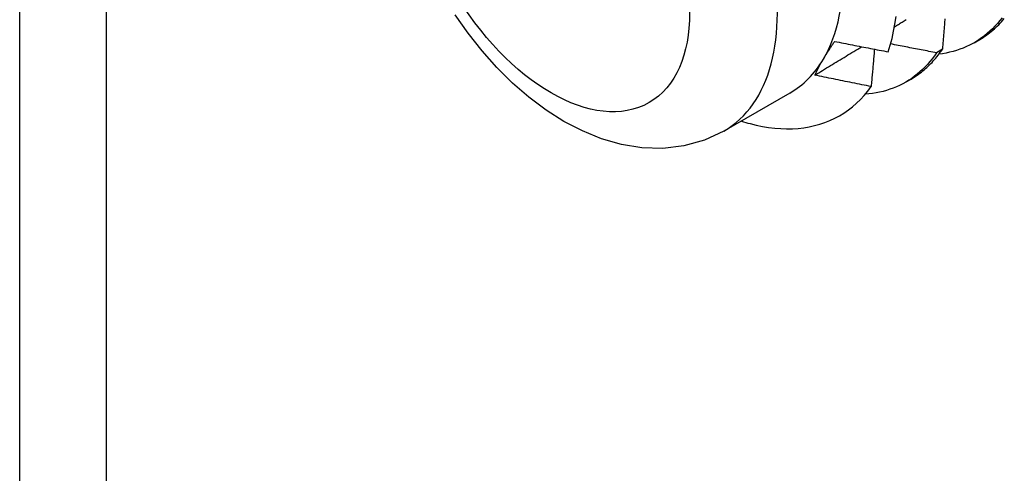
# Model space of a CAD drawing. Header units: inches. Extents: x 24 to 237, y 20 to 145.
# Tile 91 of 107: x 211.232 to 211.732, y 99.807 to 100.037. Entities that reach past the tile are written whole.
import ezdxf

# ---------------------------------------------------------------- set-up
doc = ezdxf.new("R2010")
doc.units = ezdxf.units.IN
doc.header["$MEASUREMENT"] = 0
doc.layers.add('Visible Edges(ANSI)', color=7, linetype='Continuous', lineweight=25)
doc.layers.add('Visible Tangent Edges(ANSI)', color=7, linetype='Continuous', lineweight=25)

msp = doc.modelspace()

# ---------------------------------------------------------------- linework, layer by layer
at = {"layer": 'Visible Edges(ANSI)'}
for p, q in [((211.71644, 100.02566), (211.71925, 100.02729)), ((211.70032, 100.02234), (211.69738, 100.02052)), ((211.68164, 100.00557), (211.68445, 100.0072)), ((211.62288, 100.00006), (211.58947, 99.98077))]:
    msp.add_line(p, q, dxfattribs=at)
at = {"layer": 'Visible Edges(ANSI)', "flags": 128}
for points in [[(211.58947, 99.98077), (211.57955, 99.97613), (211.56908, 99.97319), (211.55841, 99.97196), (211.54782, 99.97228), (211.53745, 99.97397), (211.52739, 99.97686), (211.51766, 99.98081), (211.50827, 99.9857), (211.49922, 99.99143), (211.49052, 99.99794), (211.48219, 100.00516), (211.47425, 100.01302), (211.46673, 100.02147), (211.45966, 100.03044), (211.45309, 100.03987)], [(211.67286, 100.021), (211.67389, 100.02436), (211.6748, 100.02784), (211.67558, 100.03143), (211.67624, 100.03512), (211.67678, 100.0389)], [(211.67601, 100.03375), (211.6765, 100.03405), (211.677, 100.03435), (211.67749, 100.03465), (211.67798, 100.03495), (211.67848, 100.03525), (211.67897, 100.03555), (211.67946, 100.03585), (211.67996, 100.03615), (211.68045, 100.03645), (211.68095, 100.03676), (211.68144, 100.03706), (211.68193, 100.03736)], [(211.73058, 100.03835), (211.72943, 100.03687), (211.72823, 100.03545), (211.727, 100.03408), (211.72572, 100.03277), (211.72441, 100.03152), (211.72305, 100.03033), (211.72166, 100.02919), (211.72023, 100.02812), (211.71876, 100.0271), (211.71726, 100.02615), (211.71572, 100.02526), (211.71414, 100.02443), (211.71253, 100.02366), (211.71089, 100.02295), (211.70921, 100.02231), (211.7075, 100.02173), (211.70576, 100.02121), (211.70399, 100.02076), (211.70219, 100.02037), (211.70036, 100.02004), (211.69851, 100.01978)], [(211.70157, 100.03783), (211.70152, 100.03716), (211.70146, 100.03649), (211.70141, 100.03582), (211.70136, 100.03515), (211.7013, 100.03448), (211.70125, 100.0338), (211.7012, 100.03313), (211.70114, 100.03246), (211.70109, 100.03179), (211.70104, 100.03111), (211.70098, 100.03044), (211.70093, 100.02977), (211.70087, 100.02909), (211.70082, 100.02842), (211.70077, 100.02774), (211.70071, 100.02707), (211.70066, 100.0264), (211.7006, 100.02572), (211.70055, 100.02505), (211.70049, 100.02437), (211.70044, 100.02369), (211.70038, 100.02302), (211.70032, 100.02234)], [(211.71925, 100.02729), (211.72012, 100.0278), (211.72098, 100.02834), (211.72183, 100.0289), (211.72266, 100.02947), (211.72349, 100.03007), (211.7243, 100.03068), (211.7251, 100.03132), (211.72589, 100.03197), (211.72667, 100.03264), (211.72743, 100.03334), (211.72818, 100.03405), (211.72891, 100.03478), (211.72964, 100.03552), (211.73035, 100.03629), (211.73105, 100.03708), (211.73173, 100.03788)], [(211.63557, 100.00921), (211.63656, 100.00981), (211.63755, 100.01041), (211.63855, 100.01101), (211.63954, 100.0116), (211.64053, 100.0122), (211.64152, 100.0128), (211.64251, 100.0134), (211.6435, 100.014), (211.64449, 100.0146), (211.64548, 100.0152), (211.64647, 100.0158), (211.64746, 100.0164), (211.64845, 100.017), (211.64944, 100.0176), (211.65043, 100.0182), (211.65142, 100.0188), (211.65241, 100.0194), (211.6534, 100.02), (211.65439, 100.0206), (211.65538, 100.0212), (211.65636, 100.0218), (211.65735, 100.0224), (211.65834, 100.023), (211.65933, 100.0236)], [(211.63992, 100.01733), (211.64014, 100.01769), (211.64035, 100.01805), (211.64057, 100.01841), (211.64079, 100.01878), (211.64101, 100.01914), (211.64124, 100.01951), (211.64147, 100.01987), (211.6417, 100.02024), (211.64193, 100.02061), (211.64216, 100.02098), (211.6424, 100.02136), (211.64264, 100.02173), (211.64288, 100.0221), (211.64312, 100.02248), (211.64336, 100.02286), (211.64361, 100.02324), (211.64386, 100.02362), (211.64411, 100.024), (211.64436, 100.02438), (211.64462, 100.02476), (211.64488, 100.02515), (211.64514, 100.02554), (211.6454, 100.02592), (211.64566, 100.02631)], [(211.64566, 100.02631), (211.64679, 100.02608), (211.64792, 100.02586), (211.64905, 100.02563), (211.65018, 100.0254), (211.65132, 100.02518), (211.65245, 100.02495), (211.65358, 100.02473), (211.65471, 100.02451), (211.65584, 100.02428), (211.65698, 100.02406), (211.65811, 100.02384), (211.65924, 100.02362), (211.66038, 100.02339), (211.66151, 100.02317), (211.66264, 100.02296), (211.66378, 100.02274), (211.66491, 100.02252), (211.66605, 100.0223), (211.66718, 100.02208), (211.66831, 100.02187), (211.66945, 100.02165), (211.67059, 100.02143), (211.67172, 100.02122), (211.67286, 100.021)], [(211.66582, 100.02234), (211.66576, 100.02155), (211.66569, 100.02077), (211.66562, 100.01998), (211.66555, 100.01919), (211.66549, 100.0184), (211.66542, 100.01762), (211.66535, 100.01683), (211.66528, 100.01604), (211.66521, 100.01525), (211.66514, 100.01446), (211.66507, 100.01367), (211.66501, 100.01288), (211.66494, 100.01209), (211.66487, 100.0113), (211.6648, 100.0105), (211.66473, 100.00971), (211.66466, 100.00892), (211.66458, 100.00813), (211.66451, 100.00734), (211.66444, 100.00654), (211.66437, 100.00575), (211.6643, 100.00496), (211.66423, 100.00416), (211.66416, 100.00337)], [(211.69738, 100.02052), (211.69641, 100.0207), (211.69543, 100.02089), (211.69446, 100.02107), (211.69349, 100.02125), (211.69252, 100.02143), (211.69154, 100.02162), (211.69057, 100.0218), (211.6896, 100.02199), (211.68863, 100.02217), (211.68766, 100.02236), (211.68668, 100.02255), (211.68571, 100.02273), (211.68474, 100.02292), (211.68377, 100.02311), (211.6828, 100.0233), (211.68183, 100.02349), (211.68086, 100.02367), (211.67989, 100.02386), (211.67892, 100.02405), (211.67795, 100.02424), (211.67698, 100.02444), (211.67601, 100.02463), (211.67504, 100.02482), (211.67407, 100.02501)], [(211.68445, 100.0072), (211.68522, 100.00765), (211.68599, 100.00813), (211.68674, 100.00862), (211.68749, 100.00912), (211.68823, 100.00964), (211.68895, 100.01017), (211.68967, 100.01072), (211.69038, 100.01129), (211.69108, 100.01187), (211.69177, 100.01247), (211.69245, 100.01308), (211.69312, 100.0137), (211.69377, 100.01434), (211.69442, 100.015), (211.69506, 100.01567), (211.69569, 100.01635), (211.6963, 100.01705), (211.69691, 100.01776), (211.69751, 100.01849), (211.69809, 100.01923), (211.69867, 100.01999), (211.69923, 100.02076), (211.69978, 100.02154), (211.70032, 100.02234)], [(211.63558, 100.00921), (211.63573, 100.00953), (211.63588, 100.00985), (211.63604, 100.01018), (211.6362, 100.01051), (211.63637, 100.01083), (211.63653, 100.01116), (211.6367, 100.01149), (211.63687, 100.01183), (211.63704, 100.01216), (211.63722, 100.01249), (211.6374, 100.01283), (211.63758, 100.01317), (211.63776, 100.01351), (211.63794, 100.01385), (211.63813, 100.01419), (211.63832, 100.01453), (211.63851, 100.01488), (211.63871, 100.01522), (211.6389, 100.01557), (211.6391, 100.01592), (211.6393, 100.01627), (211.63951, 100.01662), (211.63972, 100.01697), (211.63992, 100.01733)], [(211.69738, 100.02052), (211.6963, 100.01897), (211.69518, 100.01747), (211.69401, 100.01603), (211.6928, 100.01465), (211.69156, 100.01332), (211.69027, 100.01205), (211.68895, 100.01083), (211.68758, 100.00968), (211.68618, 100.00858), (211.68474, 100.00754), (211.68327, 100.00656), (211.68175, 100.00564), (211.68021, 100.00478), (211.67863, 100.00398), (211.67701, 100.00325), (211.67537, 100.00257), (211.67369, 100.00196), (211.67198, 100.00141), (211.67024, 100.00092), (211.66847, 100.0005), (211.66667, 100.00014), (211.66484, 99.99984), (211.66299, 99.9996), (211.66111, 99.99943)], [(211.66416, 100.00337), (211.66296, 100.00361), (211.66177, 100.00384), (211.66058, 100.00408), (211.65938, 100.00432), (211.65819, 100.00456), (211.657, 100.0048), (211.65581, 100.00504), (211.65461, 100.00528), (211.65342, 100.00552), (211.65223, 100.00576), (211.65104, 100.006), (211.64985, 100.00624), (211.64866, 100.00649), (211.64747, 100.00673), (211.64628, 100.00698), (211.64509, 100.00722), (211.6439, 100.00747), (211.64271, 100.00771), (211.64152, 100.00796), (211.64033, 100.00821), (211.63914, 100.00846), (211.63795, 100.00871), (211.63676, 100.00896), (211.63558, 100.00921)], [(211.60271, 99.98455), (211.60589, 99.98377), (211.60905, 99.98312), (211.61216, 99.98261), (211.61524, 99.98224), (211.61828, 99.98201), (211.62127, 99.98191), (211.62422, 99.98195), (211.62712, 99.98213), (211.62997, 99.98245), (211.63275, 99.98291), (211.63548, 99.98351), (211.63814, 99.98424), (211.64073, 99.98511), (211.64325, 99.98612), (211.64569, 99.98726), (211.64807, 99.98853), (211.65037, 99.98993), (211.65259, 99.99147), (211.65473, 99.99313), (211.65679, 99.99493), (211.65877, 99.99686), (211.66066, 99.99891), (211.66245, 100.00108), (211.66416, 100.00337)]]:
    msp.add_lwpolyline(points, dxfattribs=at)
at = {"layer": 'Visible Edges(ANSI)'}
for centre, major_axis, start_param, end_param in [((211.55742, 100.11343), (0.06545, -0.11337), 0.314748, 1.361945), ((211.55742, 100.11343), (0.06545, -0.11337), 0, 0.314748), ((211.57482, 100.12347), (0.07776, -0.13468), 5.712947, 5.754141)]:
    msp.add_ellipse(centre, major_axis=major_axis, ratio=0.57735, start_param=start_param, end_param=end_param, dxfattribs=at)
at = {"layer": 'Visible Tangent Edges(ANSI)'}
for p, q in [((211.23212, 86.78492), (211.23212, 104.97287)), ((211.27596, 104.94756), (211.27596, 86.78492))]:
    msp.add_line(p, q, dxfattribs=at)
msp.add_ellipse((211.52402, 100.09414), major_axis=(0.06545, -0.11337), ratio=0.57735, start_param=0, end_param=3.141593, dxfattribs=at)
msp.add_ellipse((211.50175, 100.08128), major_axis=(0.0497, -0.08609), ratio=0.57735, dxfattribs=at)

doc.saveas('drawing.dxf')
